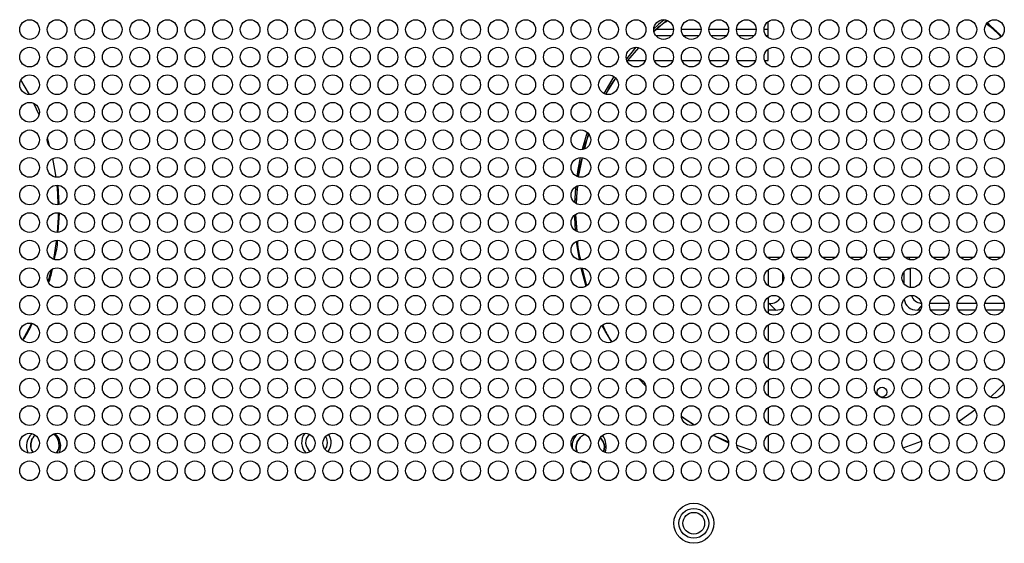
# Model space of a CAD drawing. Header units: millimetres. Extents: x 0 to 1118, y 0 to 864.
# Tile 58 of 69: x 837 to 874, y 406 to 426. Entities that reach past the tile are written whole.
import ezdxf

# ---------------------------------------------------------------- set-up
doc = ezdxf.new("R2010")
doc.units = ezdxf.units.MM

msp = doc.modelspace()

# ---------------------------------------------------------------- linework, layer by layer
at = {"color": 7, "linetype": 'Continuous', "lineweight": 30}
for p, q in [((861.1528, 425.6557), (860.6678, 425.2303)), ((860.7719, 425.3216), (861.4031, 425.3216)), ((861.7039, 425.3216), (862.4531, 425.3216)), ((862.7539, 425.3216), (863.5031, 425.3216)), ((863.8039, 425.3216), (864.5531, 425.3216)), ((864.8539, 425.3216), (865.0035, 425.3216)), ((865.0035, 425.0041), (865.0035, 425.6041)), ((873.8886, 425.0426), (873.3345, 425.5287)), ((860.7343, 425.0716), (861.3227, 425.0716)), ((861.7843, 425.0716), (862.3727, 425.0716)), ((862.8343, 425.0716), (863.4227, 425.0716)), ((863.8843, 425.0716), (864.4727, 425.0716)), ((864.9343, 425.0716), (865.0035, 425.0716)), ((859.9739, 424.6291), (859.6098, 424.1859)), ((860.0748, 424.6105), (859.6525, 424.1291)), ((859.6543, 424.1291), (860.0876, 424.6083)), ((865.0035, 424.1291), (865.0035, 424.5541)), ((859.6543, 424.1291), (860.332, 424.1291)), ((860.6749, 424.1291), (861.382, 424.1291)), ((861.7249, 424.1291), (862.432, 424.1291)), ((862.7749, 424.1291), (863.482, 424.1291)), ((863.8249, 424.1291), (864.532, 424.1291)), ((864.8749, 424.1291), (865.0035, 424.1291)), ((836.8718, 422.8292), (836.5512, 423.3872)), ((858.8211, 422.8459), (859.2077, 423.4467)), ((837.2395, 422.0526), (837.0423, 422.4914)), ((858.0211, 420.7634), (858.1645, 421.3368)), ((857.9224, 420.4194), (857.7783, 419.6951)), ((838.0119, 418.6453), (837.9644, 419.3708)), ((857.7382, 419.3486), (857.6948, 418.6857)), ((857.7005, 418.6826), (857.7554, 419.3526)), ((837.9727, 417.5834), (838.0204, 418.3112)), ((857.6754, 418.2609), (857.7171, 417.6234)), ((857.7292, 417.6167), (857.6764, 418.2616)), ((857.6979, 417.2328), (857.8091, 416.5356)), ((865.4834, 416.6291), (865.0035, 416.6291)), ((865.0035, 416.6291), (865.0035, 416.6041)), ((866.5334, 416.6291), (866.0235, 416.6291)), ((867.5834, 416.6291), (867.0735, 416.6291)), ((868.6334, 416.6291), (868.1235, 416.6291)), ((869.6834, 416.6291), (869.1735, 416.6291)), ((870.7334, 416.6291), (870.2235, 416.6291)), ((870.4098, 416.5354), (870.3948, 416.6291)), ((871.7834, 416.6291), (871.2735, 416.6291)), ((872.8334, 416.6291), (872.3235, 416.6291)), ((873.8834, 416.6291), (873.3735, 416.6291)), ((837.5905, 415.6917), (837.7165, 416.1634)), ((857.875, 416.2291), (858.066, 415.5293)), ((858.1022, 415.5621), (857.9386, 416.2167)), ((865.0035, 416.1541), (865.0035, 415.5541)), ((865.5585, 416.0322), (865.5585, 415.676)), ((870.1835, 415.6226), (870.1835, 416.0856)), ((870.4335, 415.4818), (870.4335, 416.1966)), ((865.0035, 415.1041), (865.0035, 414.5041)), ((865.0458, 414.8716), (865.0035, 414.8716)), ((865.2958, 414.6216), (865.0458, 414.8716)), ((871.8974, 414.8716), (871.1596, 414.8716)), ((872.9474, 414.8716), (872.2096, 414.8716)), ((873.9974, 414.8716), (873.2596, 414.8716)), ((837.1975, 414.607), (837.2417, 414.7109)), ((865.2958, 414.6216), (865.0035, 414.6216)), ((870.8061, 414.6216), (870.6961, 414.6216)), ((871.8561, 414.6216), (871.2009, 414.6216)), ((872.9061, 414.6216), (872.2509, 414.6216)), ((873.9561, 414.6216), (873.3009, 414.6216)), ((865.0035, 414.0541), (865.0035, 413.4541)), ((865.0035, 413.0041), (865.0035, 412.4041)), ((859.6555, 412.5136), (859.7196, 412.4328)), ((860.0736, 412.0168), (860.3464, 411.7268)), ((865.0035, 411.9541), (865.0035, 411.3541)), ((865.0035, 410.9041), (865.0035, 410.3041)), ((861.7054, 410.576), (862.1883, 410.2534)), ((871.2782, 409.8333), (871.4561, 409.922)), ((862.9158, 409.8538), (863.5013, 409.5651)), ((862.9169, 409.8637), (863.5008, 409.599)), ((865.0035, 409.8541), (865.0035, 409.2541))]:
    msp.add_line(p, q, dxfattribs=at)
at = {"color": 8, "linetype": 'Continuous', "lineweight": 30}
for p, q in [((870.3258, 416.1966), (870.4335, 416.1966)), ((870.8526, 414.778), (870.6961, 414.6216))]:
    msp.add_line(p, q, dxfattribs=at)
at = {"color": 7, "linetype": 'Continuous', "lineweight": 30, "flags": 128}
for points in [[(861.0484, 425.6786), (860.8288, 425.4899), (860.6438, 425.3216)], [(873.8709, 425.0716), (873.4282, 425.4899), (873.3516, 425.557)], [(859.137, 423.5158), (859.0585, 423.3917), (858.7573, 422.8705)], [(837.651, 420.8518), (837.6448, 420.8748), (837.5593, 421.1699)], [(858.1189, 421.3919), (857.9622, 420.8748), (857.9245, 420.7319)], [(837.8888, 419.6812), (837.8429, 419.9785), (837.7631, 420.3906)], [(857.8521, 420.4282), (857.7641, 419.9785), (857.7226, 419.713)], [(837.9751, 418.632), (837.9535, 419.0672), (837.9257, 419.3791)], [(857.6751, 419.3192), (857.6534, 419.0672), (857.6346, 418.7193)], [(837.9448, 417.5795), (837.9757, 418.1495), (837.9783, 418.3258)], [(857.6296, 418.2346), (857.6313, 418.1495), (857.6564, 417.652)], [(837.801, 416.5514), (837.9092, 417.234), (837.9146, 417.2788)], [(836.6196, 413.4829), (836.7812, 413.7623), (836.9692, 414.118)], [(858.6799, 414.0349), (858.8258, 413.7623), (859.0402, 413.3961)], [(873.4764, 411.3113), (873.7644, 411.5809), (873.9763, 411.7944)], [(872.2701, 410.3907), (872.3346, 410.4326), (872.8842, 410.8212)], [(861.7043, 410.5799), (861.9224, 410.4326), (862.2085, 410.2524)], [(848.216, 409.5791), (848.1846, 409.4212), (848.13, 409.3271)], [(848.1491, 409.8043), (848.1846, 409.737), (848.216, 409.5791)], [(870.1504, 409.3725), (870.7109, 409.5804), (870.8444, 409.636)], [(863.8115, 409.477), (864.412, 409.2758), (864.4253, 409.2718)], [(858.1136, 408.7962), (857.9562, 408.8355), (857.8657, 408.8789)]]:
    msp.add_lwpolyline(points, dxfattribs=at)
at = {"color": 7, "linetype": 'Continuous', "lineweight": 30}
for centre, radius in [((836.8785, 425.3041), 0.375), ((837.9285, 425.3041), 0.375), ((838.9785, 425.3041), 0.375), ((840.0285, 425.3041), 0.375), ((841.0785, 425.3041), 0.375), ((842.1285, 425.3041), 0.375), ((843.1785, 425.3041), 0.375), ((844.2285, 425.3041), 0.375), ((845.2785, 425.3041), 0.375), ((846.3285, 425.3041), 0.375), ((847.3785, 425.3041), 0.375), ((848.4285, 425.3041), 0.375), ((849.4785, 425.3041), 0.375), ((850.5285, 425.3041), 0.375), ((851.5785, 425.3041), 0.375), ((852.6285, 425.3041), 0.375), ((853.6785, 425.3041), 0.375), ((854.7285, 425.3041), 0.375), ((855.7785, 425.3041), 0.375), ((856.8285, 425.3041), 0.375), ((857.8785, 425.3041), 0.375), ((858.9285, 425.3041), 0.375), ((859.9785, 425.3041), 0.375), ((861.0285, 425.3041), 0.375), ((862.0785, 425.3041), 0.375), ((863.1285, 425.3041), 0.375), ((864.1785, 425.3041), 0.375), ((865.2285, 425.3041), 0.375), ((866.2785, 425.3041), 0.375), ((867.3285, 425.3041), 0.375), ((868.3785, 425.3041), 0.375), ((869.4285, 425.3041), 0.375), ((870.4785, 425.3041), 0.375), ((871.5285, 425.3041), 0.375), ((872.5785, 425.3041), 0.375), ((873.6285, 425.3041), 0.375), ((836.8785, 424.2541), 0.375), ((837.9285, 424.2541), 0.375), ((838.9785, 424.2541), 0.375), ((840.0285, 424.2541), 0.375), ((841.0785, 424.2541), 0.375), ((842.1285, 424.2541), 0.375), ((843.1785, 424.2541), 0.375), ((844.2285, 424.2541), 0.375), ((845.2785, 424.2541), 0.375), ((846.3285, 424.2541), 0.375), ((847.3785, 424.2541), 0.375), ((848.4285, 424.2541), 0.375), ((849.4785, 424.2541), 0.375), ((850.5285, 424.2541), 0.375), ((851.5785, 424.2541), 0.375), ((852.6285, 424.2541), 0.375), ((853.6785, 424.2541), 0.375), ((854.7285, 424.2541), 0.375), ((855.7785, 424.2541), 0.375), ((856.8285, 424.2541), 0.375), ((857.8785, 424.2541), 0.375), ((858.9285, 424.2541), 0.375), ((859.9785, 424.2541), 0.375), ((861.0285, 424.2541), 0.375), ((862.0785, 424.2541), 0.375), ((863.1285, 424.2541), 0.375), ((864.1785, 424.2541), 0.375), ((865.2285, 424.2541), 0.375), ((866.2785, 424.2541), 0.375), ((867.3285, 424.2541), 0.375), ((868.3785, 424.2541), 0.375), ((869.4285, 424.2541), 0.375), ((870.4785, 424.2541), 0.375), ((871.5285, 424.2541), 0.375), ((872.5785, 424.2541), 0.375), ((873.6285, 424.2541), 0.375), ((836.8785, 423.2041), 0.375), ((837.9285, 423.2041), 0.375), ((838.9785, 423.2041), 0.375), ((840.0285, 423.2041), 0.375), ((841.0785, 423.2041), 0.375), ((842.1285, 423.2041), 0.375), ((843.1785, 423.2041), 0.375), ((844.2285, 423.2041), 0.375), ((845.2785, 423.2041), 0.375), ((846.3285, 423.2041), 0.375), ((847.3785, 423.2041), 0.375), ((848.4285, 423.2041), 0.375), ((849.4785, 423.2041), 0.375), ((850.5285, 423.2041), 0.375), ((851.5785, 423.2041), 0.375), ((852.6285, 423.2041), 0.375), ((853.6785, 423.2041), 0.375), ((854.7285, 423.2041), 0.375), ((855.7785, 423.2041), 0.375), ((856.8285, 423.2041), 0.375), ((857.8785, 423.2041), 0.375), ((858.9285, 423.2041), 0.375), ((859.9785, 423.2041), 0.375), ((861.0285, 423.2041), 0.375), ((862.0785, 423.2041), 0.375), ((863.1285, 423.2041), 0.375), ((864.1785, 423.2041), 0.375), ((865.2285, 423.2041), 0.375), ((866.2785, 423.2041), 0.375), ((867.3285, 423.2041), 0.375), ((868.3785, 423.2041), 0.375), ((869.4285, 423.2041), 0.375), ((870.4785, 423.2041), 0.375), ((871.5285, 423.2041), 0.375), ((872.5785, 423.2041), 0.375), ((873.6285, 423.2041), 0.375), ((836.8785, 422.1541), 0.375), ((837.9285, 422.1541), 0.375), ((838.9785, 422.1541), 0.375), ((840.0285, 422.1541), 0.375), ((841.0785, 422.1541), 0.375), ((842.1285, 422.1541), 0.375), ((843.1785, 422.1541), 0.375), ((844.2285, 422.1541), 0.375), ((845.2785, 422.1541), 0.375), ((846.3285, 422.1541), 0.375), ((847.3785, 422.1541), 0.375), ((848.4285, 422.1541), 0.375), ((849.4785, 422.1541), 0.375), ((850.5285, 422.1541), 0.375), ((851.5785, 422.1541), 0.375), ((852.6285, 422.1541), 0.375), ((853.6785, 422.1541), 0.375), ((854.7285, 422.1541), 0.375), ((855.7785, 422.1541), 0.375), ((856.8285, 422.1541), 0.375), ((857.8785, 422.1541), 0.375), ((858.9285, 422.1541), 0.375), ((859.9785, 422.1541), 0.375), ((861.0285, 422.1541), 0.375), ((862.0785, 422.1541), 0.375), ((863.1285, 422.1541), 0.375), ((864.1785, 422.1541), 0.375), ((865.2285, 422.1541), 0.375), ((866.2785, 422.1541), 0.375), ((867.3285, 422.1541), 0.375), ((868.3785, 422.1541), 0.375), ((869.4285, 422.1541), 0.375), ((870.4785, 422.1541), 0.375), ((871.5285, 422.1541), 0.375), ((872.5785, 422.1541), 0.375), ((873.6285, 422.1541), 0.375), ((836.8785, 421.1041), 0.375), ((837.9285, 421.1041), 0.375), ((838.9785, 421.1041), 0.375), ((840.0285, 421.1041), 0.375), ((841.0785, 421.1041), 0.375), ((842.1285, 421.1041), 0.375), ((843.1785, 421.1041), 0.375), ((844.2285, 421.1041), 0.375), ((845.2785, 421.1041), 0.375), ((846.3285, 421.1041), 0.375), ((847.3785, 421.1041), 0.375), ((848.4285, 421.1041), 0.375), ((849.4785, 421.1041), 0.375), ((850.5285, 421.1041), 0.375), ((851.5785, 421.1041), 0.375), ((852.6285, 421.1041), 0.375), ((853.6785, 421.1041), 0.375), ((854.7285, 421.1041), 0.375), ((855.7785, 421.1041), 0.375), ((856.8285, 421.1041), 0.375), ((857.8785, 421.1041), 0.375), ((858.9285, 421.1041), 0.375), ((859.9785, 421.1041), 0.375), ((861.0285, 421.1041), 0.375), ((862.0785, 421.1041), 0.375), ((863.1285, 421.1041), 0.375), ((864.1785, 421.1041), 0.375), ((865.2285, 421.1041), 0.375), ((866.2785, 421.1041), 0.375), ((867.3285, 421.1041), 0.375), ((868.3785, 421.1041), 0.375), ((869.4285, 421.1041), 0.375), ((870.4785, 421.1041), 0.375), ((871.5285, 421.1041), 0.375), ((872.5785, 421.1041), 0.375), ((873.6285, 421.1041), 0.375), ((836.8785, 420.0541), 0.375), ((837.9285, 420.0541), 0.375), ((838.9785, 420.0541), 0.375), ((840.0285, 420.0541), 0.375), ((841.0785, 420.0541), 0.375), ((842.1285, 420.0541), 0.375), ((843.1785, 420.0541), 0.375), ((844.2285, 420.0541), 0.375), ((845.2785, 420.0541), 0.375), ((846.3285, 420.0541), 0.375), ((847.3785, 420.0541), 0.375), ((848.4285, 420.0541), 0.375), ((849.4785, 420.0541), 0.375), ((850.5285, 420.0541), 0.375), ((851.5785, 420.0541), 0.375), ((852.6285, 420.0541), 0.375), ((853.6785, 420.0541), 0.375), ((854.7285, 420.0541), 0.375), ((855.7785, 420.0541), 0.375), ((856.8285, 420.0541), 0.375), ((857.8785, 420.0541), 0.375), ((858.9285, 420.0541), 0.375), ((859.9785, 420.0541), 0.375), ((861.0285, 420.0541), 0.375), ((862.0785, 420.0541), 0.375), ((863.1285, 420.0541), 0.375), ((864.1785, 420.0541), 0.375), ((865.2285, 420.0541), 0.375), ((866.2785, 420.0541), 0.375), ((867.3285, 420.0541), 0.375), ((868.3785, 420.0541), 0.375), ((869.4285, 420.0541), 0.375), ((870.4785, 420.0541), 0.375), ((871.5285, 420.0541), 0.375), ((872.5785, 420.0541), 0.375), ((873.6285, 420.0541), 0.375), ((836.8785, 419.0041), 0.375), ((837.9285, 419.0041), 0.375), ((838.9785, 419.0041), 0.375), ((840.0285, 419.0041), 0.375), ((841.0785, 419.0041), 0.375), ((842.1285, 419.0041), 0.375), ((843.1785, 419.0041), 0.375), ((844.2285, 419.0041), 0.375), ((845.2785, 419.0041), 0.375), ((846.3285, 419.0041), 0.375), ((847.3785, 419.0041), 0.375), ((848.4285, 419.0041), 0.375), ((849.4785, 419.0041), 0.375), ((850.5285, 419.0041), 0.375), ((851.5785, 419.0041), 0.375), ((852.6285, 419.0041), 0.375), ((853.6785, 419.0041), 0.375), ((854.7285, 419.0041), 0.375), ((855.7785, 419.0041), 0.375), ((856.8285, 419.0041), 0.375), ((857.8785, 419.0041), 0.375), ((858.9285, 419.0041), 0.375), ((859.9785, 419.0041), 0.375), ((861.0285, 419.0041), 0.375), ((862.0785, 419.0041), 0.375), ((863.1285, 419.0041), 0.375), ((864.1785, 419.0041), 0.375), ((865.2285, 419.0041), 0.375), ((866.2785, 419.0041), 0.375), ((867.3285, 419.0041), 0.375), ((868.3785, 419.0041), 0.375), ((869.4285, 419.0041), 0.375), ((870.4785, 419.0041), 0.375), ((871.5285, 419.0041), 0.375), ((872.5785, 419.0041), 0.375), ((873.6285, 419.0041), 0.375), ((836.8785, 417.9541), 0.375), ((837.9285, 417.9541), 0.375), ((838.9785, 417.9541), 0.375), ((840.0285, 417.9541), 0.375), ((841.0785, 417.9541), 0.375), ((842.1285, 417.9541), 0.375), ((843.1785, 417.9541), 0.375), ((844.2285, 417.9541), 0.375), ((845.2785, 417.9541), 0.375), ((846.3285, 417.9541), 0.375), ((847.3785, 417.9541), 0.375), ((848.4285, 417.9541), 0.375), ((849.4785, 417.9541), 0.375), ((850.5285, 417.9541), 0.375), ((851.5785, 417.9541), 0.375), ((852.6285, 417.9541), 0.375), ((853.6785, 417.9541), 0.375), ((854.7285, 417.9541), 0.375), ((855.7785, 417.9541), 0.375), ((856.8285, 417.9541), 0.375), ((857.8785, 417.9541), 0.375), ((858.9285, 417.9541), 0.375), ((859.9785, 417.9541), 0.375), ((861.0285, 417.9541), 0.375), ((862.0785, 417.9541), 0.375), ((863.1285, 417.9541), 0.375), ((864.1785, 417.9541), 0.375), ((865.2285, 417.9541), 0.375), ((866.2785, 417.9541), 0.375), ((867.3285, 417.9541), 0.375), ((868.3785, 417.9541), 0.375), ((869.4285, 417.9541), 0.375), ((870.4785, 417.9541), 0.375), ((871.5285, 417.9541), 0.375), ((872.5785, 417.9541), 0.375), ((873.6285, 417.9541), 0.375), ((836.8785, 416.9041), 0.375), ((837.9285, 416.9041), 0.375), ((838.9785, 416.9041), 0.375), ((840.0285, 416.9041), 0.375), ((841.0785, 416.9041), 0.375), ((842.1285, 416.9041), 0.375), ((843.1785, 416.9041), 0.375), ((844.2285, 416.9041), 0.375), ((845.2785, 416.9041), 0.375), ((846.3285, 416.9041), 0.375), ((847.3785, 416.9041), 0.375), ((848.4285, 416.9041), 0.375), ((849.4785, 416.9041), 0.375), ((850.5285, 416.9041), 0.375), ((851.5785, 416.9041), 0.375), ((852.6285, 416.9041), 0.375), ((853.6785, 416.9041), 0.375), ((854.7285, 416.9041), 0.375), ((855.7785, 416.9041), 0.375), ((856.8285, 416.9041), 0.375), ((857.8785, 416.9041), 0.375), ((858.9285, 416.9041), 0.375), ((859.9785, 416.9041), 0.375), ((861.0285, 416.9041), 0.375), ((862.0785, 416.9041), 0.375), ((863.1285, 416.9041), 0.375), ((864.1785, 416.9041), 0.375), ((865.2285, 416.9041), 0.375), ((866.2785, 416.9041), 0.375), ((867.3285, 416.9041), 0.375), ((868.3785, 416.9041), 0.375), ((869.4285, 416.9041), 0.375), ((870.4785, 416.9041), 0.375), ((871.5285, 416.9041), 0.375), ((872.5785, 416.9041), 0.375), ((873.6285, 416.9041), 0.375), ((836.8785, 415.8541), 0.375), ((837.9285, 415.8541), 0.375), ((838.9785, 415.8541), 0.375), ((840.0285, 415.8541), 0.375), ((841.0785, 415.8541), 0.375), ((842.1285, 415.8541), 0.375), ((843.1785, 415.8541), 0.375), ((844.2285, 415.8541), 0.375), ((845.2785, 415.8541), 0.375), ((846.3285, 415.8541), 0.375), ((847.3785, 415.8541), 0.375), ((848.4285, 415.8541), 0.375), ((849.4785, 415.8541), 0.375), ((850.5285, 415.8541), 0.375), ((851.5785, 415.8541), 0.375), ((852.6285, 415.8541), 0.375), ((853.6785, 415.8541), 0.375), ((854.7285, 415.8541), 0.375), ((855.7785, 415.8541), 0.375), ((856.8285, 415.8541), 0.375), ((857.8785, 415.8541), 0.375), ((858.9285, 415.8541), 0.375), ((859.9785, 415.8541), 0.375), ((861.0285, 415.8541), 0.375), ((862.0785, 415.8541), 0.375), ((863.1285, 415.8541), 0.375), ((864.1785, 415.8541), 0.375), ((865.2285, 415.8541), 0.375), ((866.2785, 415.8541), 0.375), ((867.3285, 415.8541), 0.375), ((868.3785, 415.8541), 0.375), ((869.4285, 415.8541), 0.375), ((870.4785, 415.8541), 0.375), ((871.5285, 415.8541), 0.375), ((872.5785, 415.8541), 0.375), ((873.6285, 415.8541), 0.375), ((836.8785, 414.8041), 0.375), ((837.9285, 414.8041), 0.375), ((838.9785, 414.8041), 0.375), ((840.0285, 414.8041), 0.375), ((841.0785, 414.8041), 0.375), ((842.1285, 414.8041), 0.375), ((843.1785, 414.8041), 0.375), ((844.2285, 414.8041), 0.375), ((845.2785, 414.8041), 0.375), ((846.3285, 414.8041), 0.375), ((847.3785, 414.8041), 0.375), ((848.4285, 414.8041), 0.375), ((849.4785, 414.8041), 0.375), ((850.5285, 414.8041), 0.375), ((851.5785, 414.8041), 0.375), ((852.6285, 414.8041), 0.375), ((853.6785, 414.8041), 0.375), ((854.7285, 414.8041), 0.375), ((855.7785, 414.8041), 0.375), ((856.8285, 414.8041), 0.375), ((857.8785, 414.8041), 0.375), ((858.9285, 414.8041), 0.375), ((859.9785, 414.8041), 0.375), ((861.0285, 414.8041), 0.375), ((862.0785, 414.8041), 0.375), ((863.1285, 414.8041), 0.375), ((864.1785, 414.8041), 0.375), ((865.2285, 414.8041), 0.375), ((866.2785, 414.8041), 0.375), ((867.3285, 414.8041), 0.375), ((868.3785, 414.8041), 0.375), ((869.4285, 414.8041), 0.375), ((870.4785, 414.8041), 0.375), ((871.5285, 414.8041), 0.375), ((872.5785, 414.8041), 0.375), ((873.6285, 414.8041), 0.375), ((836.8785, 413.7541), 0.375), ((837.9285, 413.7541), 0.375), ((838.9785, 413.7541), 0.375), ((840.0285, 413.7541), 0.375), ((841.0785, 413.7541), 0.375), ((842.1285, 413.7541), 0.375), ((843.1785, 413.7541), 0.375), ((844.2285, 413.7541), 0.375), ((845.2785, 413.7541), 0.375), ((846.3285, 413.7541), 0.375), ((847.3785, 413.7541), 0.375), ((848.4285, 413.7541), 0.375), ((849.4785, 413.7541), 0.375), ((850.5285, 413.7541), 0.375), ((851.5785, 413.7541), 0.375), ((852.6285, 413.7541), 0.375), ((853.6785, 413.7541), 0.375), ((854.7285, 413.7541), 0.375), ((855.7785, 413.7541), 0.375), ((856.8285, 413.7541), 0.375), ((857.8785, 413.7541), 0.375), ((858.9285, 413.7541), 0.375), ((859.9785, 413.7541), 0.375), ((861.0285, 413.7541), 0.375), ((862.0785, 413.7541), 0.375), ((863.1285, 413.7541), 0.375), ((864.1785, 413.7541), 0.375), ((865.2285, 413.7541), 0.375), ((866.2785, 413.7541), 0.375), ((867.3285, 413.7541), 0.375), ((868.3785, 413.7541), 0.375), ((869.4285, 413.7541), 0.375), ((870.4785, 413.7541), 0.375), ((871.5285, 413.7541), 0.375), ((872.5785, 413.7541), 0.375), ((873.6285, 413.7541), 0.375), ((836.8785, 412.7041), 0.375), ((837.9285, 412.7041), 0.375), ((838.9785, 412.7041), 0.375), ((840.0285, 412.7041), 0.375), ((841.0785, 412.7041), 0.375), ((842.1285, 412.7041), 0.375), ((843.1785, 412.7041), 0.375), ((844.2285, 412.7041), 0.375), ((845.2785, 412.7041), 0.375), ((846.3285, 412.7041), 0.375), ((847.3785, 412.7041), 0.375), ((848.4285, 412.7041), 0.375), ((849.4785, 412.7041), 0.375), ((850.5285, 412.7041), 0.375), ((851.5785, 412.7041), 0.375), ((852.6285, 412.7041), 0.375), ((853.6785, 412.7041), 0.375), ((854.7285, 412.7041), 0.375), ((855.7785, 412.7041), 0.375), ((856.8285, 412.7041), 0.375), ((857.8785, 412.7041), 0.375), ((858.9285, 412.7041), 0.375), ((859.9785, 412.7041), 0.375), ((861.0285, 412.7041), 0.375), ((862.0785, 412.7041), 0.375), ((863.1285, 412.7041), 0.375), ((864.1785, 412.7041), 0.375), ((865.2285, 412.7041), 0.375), ((866.2785, 412.7041), 0.375), ((867.3285, 412.7041), 0.375), ((868.3785, 412.7041), 0.375), ((869.4285, 412.7041), 0.375), ((870.4785, 412.7041), 0.375), ((871.5285, 412.7041), 0.375), ((872.5785, 412.7041), 0.375), ((873.6285, 412.7041), 0.375), ((836.8785, 411.6541), 0.375), ((837.9285, 411.6541), 0.375), ((838.9785, 411.6541), 0.375), ((840.0285, 411.6541), 0.375), ((841.0785, 411.6541), 0.375), ((842.1285, 411.6541), 0.375), ((843.1785, 411.6541), 0.375), ((844.2285, 411.6541), 0.375), ((845.2785, 411.6541), 0.375), ((846.3285, 411.6541), 0.375), ((847.3785, 411.6541), 0.375), ((848.4285, 411.6541), 0.375), ((849.4785, 411.6541), 0.375), ((850.5285, 411.6541), 0.375), ((851.5785, 411.6541), 0.375), ((852.6285, 411.6541), 0.375), ((853.6785, 411.6541), 0.375), ((854.7285, 411.6541), 0.375), ((855.7785, 411.6541), 0.375), ((856.8285, 411.6541), 0.375), ((857.8785, 411.6541), 0.375), ((858.9285, 411.6541), 0.375), ((859.9785, 411.6541), 0.375), ((861.0285, 411.6541), 0.375), ((862.0785, 411.6541), 0.375), ((863.1285, 411.6541), 0.375), ((864.1785, 411.6541), 0.375), ((865.2285, 411.6541), 0.375), ((866.2785, 411.6541), 0.375), ((867.3285, 411.6541), 0.375), ((868.3785, 411.6541), 0.375), ((869.4285, 411.6541), 0.375), ((870.4785, 411.6541), 0.375), ((871.5285, 411.6541), 0.375), ((872.5785, 411.6541), 0.375), ((873.6285, 411.6541), 0.375), ((869.346, 411.4966), 0.1875), ((836.8785, 410.6041), 0.375), ((837.9285, 410.6041), 0.375), ((838.9785, 410.6041), 0.375), ((840.0285, 410.6041), 0.375), ((841.0785, 410.6041), 0.375), ((842.1285, 410.6041), 0.375), ((843.1785, 410.6041), 0.375), ((844.2285, 410.6041), 0.375), ((845.2785, 410.6041), 0.375), ((846.3285, 410.6041), 0.375), ((847.3785, 410.6041), 0.375), ((848.4285, 410.6041), 0.375), ((849.4785, 410.6041), 0.375), ((850.5285, 410.6041), 0.375), ((851.5785, 410.6041), 0.375), ((852.6285, 410.6041), 0.375), ((853.6785, 410.6041), 0.375), ((854.7285, 410.6041), 0.375), ((855.7785, 410.6041), 0.375), ((856.8285, 410.6041), 0.375), ((857.8785, 410.6041), 0.375), ((858.9285, 410.6041), 0.375), ((859.9785, 410.6041), 0.375), ((861.0285, 410.6041), 0.375), ((862.0785, 410.6041), 0.375), ((863.1285, 410.6041), 0.375), ((864.1785, 410.6041), 0.375), ((865.2285, 410.6041), 0.375), ((866.2785, 410.6041), 0.375), ((867.3285, 410.6041), 0.375), ((868.3785, 410.6041), 0.375), ((869.4285, 410.6041), 0.375), ((870.4785, 410.6041), 0.375), ((871.5285, 410.6041), 0.375), ((872.5785, 410.6041), 0.375), ((873.6285, 410.6041), 0.375), ((836.8785, 409.5541), 0.375), ((837.9285, 409.5541), 0.375), ((838.9785, 409.5541), 0.375), ((840.0285, 409.5541), 0.375), ((841.0785, 409.5541), 0.375), ((842.1285, 409.5541), 0.375), ((843.1785, 409.5541), 0.375), ((844.2285, 409.5541), 0.375), ((845.2785, 409.5541), 0.375), ((846.3285, 409.5541), 0.375), ((847.3785, 409.5541), 0.375), ((848.4285, 409.5541), 0.375), ((849.4785, 409.5541), 0.375), ((850.5285, 409.5541), 0.375), ((851.5785, 409.5541), 0.375), ((852.6285, 409.5541), 0.375), ((853.6785, 409.5541), 0.375), ((854.7285, 409.5541), 0.375), ((855.7785, 409.5541), 0.375), ((856.8285, 409.5541), 0.375), ((857.8785, 409.5541), 0.375), ((858.9285, 409.5541), 0.375), ((859.9785, 409.5541), 0.375), ((861.0285, 409.5541), 0.375), ((862.0785, 409.5541), 0.375), ((863.1285, 409.5541), 0.375), ((864.1785, 409.5541), 0.375), ((865.2285, 409.5541), 0.375), ((866.2785, 409.5541), 0.375), ((867.3285, 409.5541), 0.375), ((868.3785, 409.5541), 0.375), ((869.4285, 409.5541), 0.375), ((870.4785, 409.5541), 0.375), ((871.5285, 409.5541), 0.375), ((872.5785, 409.5541), 0.375), ((873.6285, 409.5541), 0.375), ((836.8785, 408.5041), 0.375), ((837.9285, 408.5041), 0.375), ((838.9785, 408.5041), 0.375), ((840.0285, 408.5041), 0.375), ((841.0785, 408.5041), 0.375), ((842.1285, 408.5041), 0.375), ((843.1785, 408.5041), 0.375), ((844.2285, 408.5041), 0.375), ((845.2785, 408.5041), 0.375), ((846.3285, 408.5041), 0.375), ((847.3785, 408.5041), 0.375), ((848.4285, 408.5041), 0.375), ((849.4785, 408.5041), 0.375), ((850.5285, 408.5041), 0.375), ((851.5785, 408.5041), 0.375), ((852.6285, 408.5041), 0.375), ((853.6785, 408.5041), 0.375), ((854.7285, 408.5041), 0.375), ((855.7785, 408.5041), 0.375), ((856.8285, 408.5041), 0.375), ((857.8785, 408.5041), 0.375), ((858.9285, 408.5041), 0.375), ((859.9785, 408.5041), 0.375), ((861.0285, 408.5041), 0.375), ((862.0785, 408.5041), 0.375), ((863.1285, 408.5041), 0.375), ((864.1785, 408.5041), 0.375), ((865.2285, 408.5041), 0.375), ((866.2785, 408.5041), 0.375), ((867.3285, 408.5041), 0.375), ((868.3785, 408.5041), 0.375), ((869.4285, 408.5041), 0.375), ((870.4785, 408.5041), 0.375), ((871.5285, 408.5041), 0.375), ((872.5785, 408.5041), 0.375), ((873.6285, 408.5041), 0.375), ((862.1785, 406.5041), 0.7625), ((862.1785, 406.5041), 0.5672), ((862.1785, 406.5041), 0.4125)]:
    msp.add_circle(centre, radius, dxfattribs=at)
for centre, radius, start, end in [((837.416, 409.4416), 0.65, 132.99034, 203.36668), ((837.416, 409.4416), 0.65, 337.15197, 47.60955), ((847.8035, 409.5791), 0.5625, 141.56366, 225.16926), ((847.8035, 409.5791), 0.4125, 130.24504, 236.48788), ((847.8035, 409.5791), 0.5625, 321.39698, 34.0218), ((858.191, 409.4416), 0.65, 135.47509, 184.92716), ((858.191, 409.4416), 0.65, 338.50005, 38.84629)]:
    msp.add_arc(centre, radius, start, end, dxfattribs=at)
for centre, major_axis, start_param, end_param in [((871.4588, 415.8969), (-0.8879, -0.8879), 6.0117977, 6.6898067), ((864.5332, 415.8969), (-0.8879, 0.8879), 2.6179939, 3.2708312), ((871.2088, 415.6469), (-0.8879, -0.8879), 5.8660205, 6.8067841), ((864.7832, 415.6469), (-0.8879, 0.8879), 2.6179939, 2.9952355)]:
    msp.add_ellipse(centre, major_axis=major_axis, ratio=0.5773503, start_param=start_param, end_param=end_param, dxfattribs=at)
for points, knots in [([(860.6637, 425.2454), (860.6651, 425.247), (860.8105, 425.4081), (860.9948, 425.5272), (861.1773, 425.6452)], [0, 0, 0, 0, 0.0099693, 1, 1, 1, 1]), ([(873.3285, 425.5185), (873.449, 425.4347), (873.6512, 425.294), (873.8096, 425.1059), (873.8735, 425.03)], [0, 0, 0, 0, 0.5958861, 1, 1, 1, 1]), ([(859.1999, 423.4581), (859.1089, 423.3335), (858.9674, 423.1398), (858.8665, 422.9225), (858.8304, 422.8449)], [0, 0, 0, 0, 0.642801, 1, 1, 1, 1]), ([(858.1766, 421.3192), (858.1048, 421.1439), (858.029, 420.9589), (857.9909, 420.7638), (857.9889, 420.7535)], [0, 0, 0, 0, 0.9474206, 1, 1, 1, 1]), ([(857.7833, 419.6946), (857.787, 419.7532), (857.8024, 419.9999), (857.8774, 420.2368), (857.9346, 420.4173)], [0, 0, 0, 0, 0.2378608, 1, 1, 1, 1]), ([(837.821, 416.5459), (837.8747, 416.7536), (837.9366, 416.9935), (837.9505, 417.2398), (837.9524, 417.2728)], [0, 0, 0, 0, 0.8657586, 1, 1, 1, 1]), ([(857.7416, 417.2494), (857.7444, 417.1946), (857.7566, 416.9533), (857.8158, 416.7182), (857.8616, 416.5364)], [0, 0, 0, 0, 0.2267615, 1, 1, 1, 1]), ([(857.8585, 416.5367), (857.8359, 416.6174), (857.7705, 416.851), (857.7635, 417.0942), (857.7589, 417.2535)], [0, 0, 0, 0, 0.3454725, 1, 1, 1, 1]), ([(837.6066, 415.6691), (837.6424, 415.7631), (837.7054, 415.9282), (837.735, 416.1023), (837.7477, 416.1773)], [0, 0, 0, 0, 0.5694191, 1, 1, 1, 1]), ([(857.9247, 416.219), (857.9441, 416.1002), (857.981, 415.8747), (858.0611, 415.6607), (858.099, 415.5594)], [0, 0, 0, 0, 0.526702, 1, 1, 1, 1]), ([(836.6293, 413.4762), (836.6724, 413.5379), (836.8107, 413.736), (836.9079, 413.9578), (836.9749, 414.1105)], [0, 0, 0, 0, 0.3114923, 1, 1, 1, 1]), ([(859.0723, 413.4137), (858.9691, 413.5555), (858.8243, 413.7543), (858.7323, 413.9814), (858.7058, 414.0465)], [0, 0, 0, 0, 0.7128624, 1, 1, 1, 1]), ([(858.7099, 414.0495), (858.7806, 413.8873), (858.8781, 413.6635), (859.017, 413.4635), (859.0552, 413.4085)], [0, 0, 0, 0, 0.7248122, 1, 1, 1, 1]), ([(837.9056, 409.187), (837.9257, 409.2138), (837.9881, 409.297), (838.0142, 409.4782), (837.9727, 409.6837), (837.8856, 409.835), (837.8041, 409.8844), (837.7828, 409.8973)], [0, 0, 0, 0, 0.12449267, 0.38546123, 0.64642978, 0.90739705, 1, 1, 1, 1]), ([(837.7851, 409.8978), (837.8012, 409.8883), (837.8804, 409.842), (837.9703, 409.6916), (838.0151, 409.4787), (837.9882, 409.2932), (837.924, 409.2113), (837.9049, 409.1871)], [0, 0, 0, 0, 0.0697764, 0.341635, 0.6134955, 0.885356, 1, 1, 1, 1]), ([(857.7319, 409.2152), (857.7155, 409.2721), (857.6787, 409.3997), (857.7277, 409.6093), (857.8535, 409.7797), (857.9709, 409.8751), (858.0378, 409.8876), (858.0388, 409.8878)], [0, 0, 0, 0, 0.2155466, 0.482716, 0.7498836, 0.9964865, 1, 1, 1, 1]), ([(858.0407, 409.8866), (858.0365, 409.8858), (857.9634, 409.872), (857.8448, 409.7718), (857.7252, 409.6005), (857.6798, 409.3975), (857.7145, 409.2728), (857.7303, 409.2161)], [0, 0, 0, 0, 0.0158173, 0.272558, 0.5292972, 0.7860377, 1, 1, 1, 1]), ([(837.0865, 409.8573), (837.0858, 409.8568), (837.027, 409.8177), (836.958, 409.6814), (836.915, 409.4791), (836.938, 409.3056), (836.994, 409.2292), (837.0085, 409.2095)], [0, 0, 0, 0, 0.00345927, 0.30113571, 0.59881362, 0.89649152, 1, 1, 1, 1]), ([(837.0084, 409.2095), (836.9953, 409.2267), (836.9376, 409.302), (836.9163, 409.4772), (836.9523, 409.6933), (837.0441, 409.803), (837.0885, 409.856)], [0, 0, 0, 0, 0.09159, 0.4012268, 0.7108637, 1, 1, 1, 1]), ([(858.6196, 409.7537), (858.6593, 409.7053), (858.7455, 409.6004), (858.7875, 409.4072), (858.7541, 409.2875), (858.7403, 409.2382)], [0, 0, 0, 0, 0.3348989, 0.7263867, 1, 1, 1, 1]), ([(858.7414, 409.2376), (858.7548, 409.2871), (858.7865, 409.4046), (858.7458, 409.5973), (858.6618, 409.7046), (858.6212, 409.7564)], [0, 0, 0, 0, 0.273461, 0.6487413, 1, 1, 1, 1])]:
    msp.add_open_spline(points, degree=3, knots=knots, dxfattribs=at)

doc.saveas('drawing.dxf')
